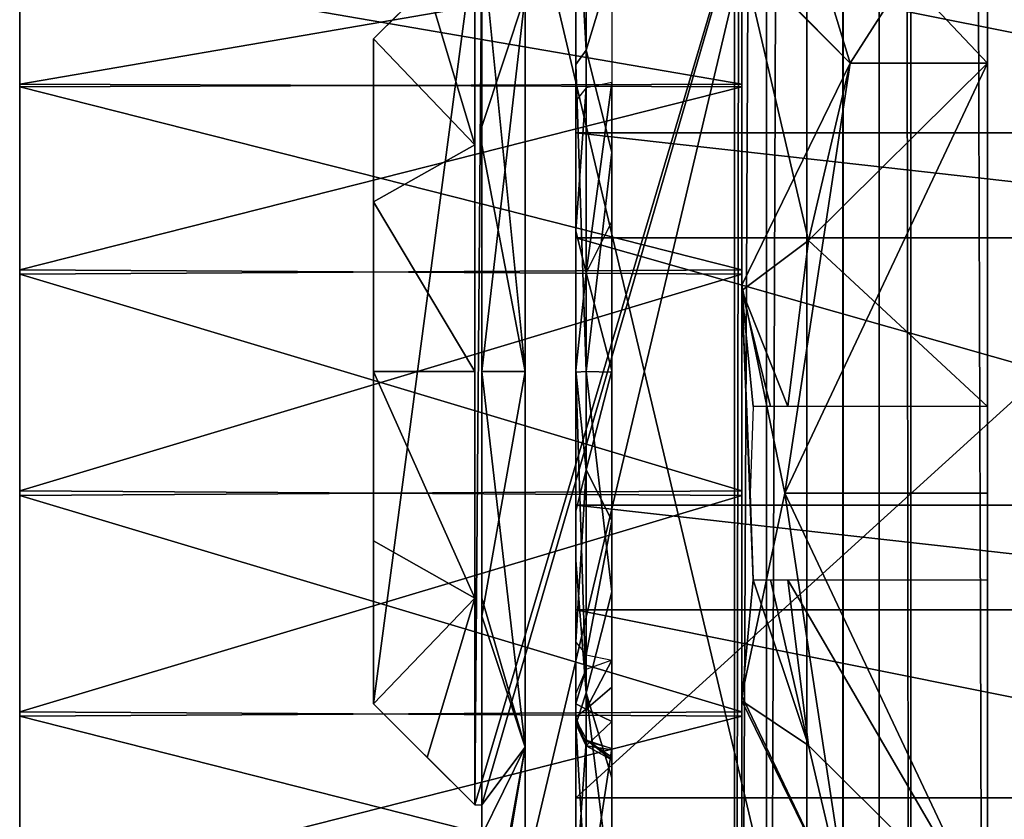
# Model space of a CAD drawing. Header units: millimetres. Extents: x -108 to 112, y -157 to 157.
# Tile 5 of 118: x -102 to -88, y -130 to -119. Entities that reach past the tile are written whole.
import ezdxf

# ---------------------------------------------------------------- set-up
doc = ezdxf.new("R2010")
doc.units = ezdxf.units.MM
doc.header["$LTSCALE"] = 33.374815
for name, color, linetype in [('1088', 7, 'CONTINUOUS'), ('1092', 7, 'CONTINUOUS'), ('1093', 7, 'CONTINUOUS'), ('1094', 7, 'CONTINUOUS'), ('1095', 7, 'CONTINUOUS'), ('1096', 7, 'CONTINUOUS'), ('1097', 7, 'CONTINUOUS'), ('1098', 7, 'CONTINUOUS'), ('1099', 7, 'CONTINUOUS'), ('1103', 7, 'CONTINUOUS'), ('1110', 7, 'CONTINUOUS'), ('1111', 7, 'CONTINUOUS'), ('1113', 7, 'CONTINUOUS'), ('1114', 7, 'CONTINUOUS'), ('1115', 7, 'CONTINUOUS'), ('1116', 7, 'CONTINUOUS'), ('1117', 7, 'CONTINUOUS'), ('1118', 7, 'CONTINUOUS'), ('1119', 7, 'CONTINUOUS'), ('1120', 7, 'CONTINUOUS'), ('1121', 7, 'CONTINUOUS'), ('1122', 7, 'CONTINUOUS'), ('1123', 7, 'CONTINUOUS'), ('12', 7, 'CONTINUOUS'), ('198', 7, 'CONTINUOUS'), ('208', 7, 'CONTINUOUS'), ('211', 7, 'CONTINUOUS'), ('217', 7, 'CONTINUOUS'), ('3', 7, 'CONTINUOUS'), ('563', 7, 'CONTINUOUS'), ('564', 7, 'CONTINUOUS'), ('565', 7, 'CONTINUOUS'), ('566', 7, 'CONTINUOUS'), ('567', 7, 'CONTINUOUS'), ('568', 7, 'CONTINUOUS'), ('569', 7, 'CONTINUOUS'), ('572', 7, 'CONTINUOUS'), ('573', 7, 'CONTINUOUS'), ('574', 7, 'CONTINUOUS'), ('575', 7, 'CONTINUOUS'), ('9', 7, 'CONTINUOUS')]:
    doc.layers.add(name, color=color, linetype=linetype)

msp = doc.modelspace()

# ---------------------------------------------------------------- linework, layer by layer
at = {"layer": '1088', "linetype": 'CONTINUOUS'}
for points in [[(-95.5, -110.731, -42.785), (-95.5, -114.266, -44.25), (-95.5, -136.801, -42.785), (-95.5, -110.731, -42.785)], [(-95.5, -110.731, -42.785), (-95.5, -136.801, -42.785), (-95.5, -133.254, -42.249), (-95.5, -110.731, -42.785)], [(-95.5, -110.731, -42.785), (-95.5, -133.254, -42.249), (-95.5, -114.254, -42.249), (-95.5, -110.731, -42.785)], [(-95.5, -133.254, -42.249), (-95.5, -131.144, -41.37), (-95.5, -114.254, -42.249), (-95.5, -133.254, -42.249)], [(-95.5, -114.254, -42.249), (-95.5, -131.144, -41.37), (-95.5, -116.375, -41.383), (-95.5, -114.254, -42.249)], [(-95.5, -136.801, -42.785), (-95.5, -114.266, -44.25), (-95.5, -133.266, -44.25), (-95.5, -136.801, -42.785)], [(-95.5, -131.144, -41.37), (-95.5, -130.266, -39.25), (-95.5, -116.375, -41.383), (-95.5, -131.144, -41.37)], [(-95.5, -130.266, -39.25), (-95.5, -117.266, -39.25), (-95.5, -116.375, -41.383), (-95.5, -130.266, -39.25)], [(-95.5, -120.378, -37.452), (-95.5, -117.348, -35.872), (-95.5, -116.388, -37.13), (-95.5, -120.378, -37.452)], [(-95.5, -117.266, -39.25), (-95.5, -120.378, -37.452), (-95.5, -116.388, -37.13), (-95.5, -117.266, -39.25)], [(-95.5, -123.766, -38), (-95.5, -120.378, -37.452), (-95.5, -117.266, -39.25), (-95.5, -123.766, -38)], [(-95.5, -131.157, -37.117), (-95.5, -123.766, -38), (-95.5, -117.266, -39.25), (-95.5, -131.157, -37.117)], [(-95.5, -130.266, -39.25), (-95.5, -131.157, -37.117), (-95.5, -117.266, -39.25), (-95.5, -130.266, -39.25)], [(-95.5, -127.155, -37.452), (-95.5, -123.766, -38), (-95.5, -131.157, -37.117), (-95.5, -127.155, -37.452)], [(-95.5, -130.185, -35.872), (-95.5, -127.155, -37.452), (-95.5, -133.279, -36.251), (-95.5, -130.185, -35.872)], [(-95.5, -133.279, -36.251), (-95.5, -127.155, -37.452), (-95.5, -131.157, -37.117), (-95.5, -133.279, -36.251)], [(-95.5, -129.766, -18.33), (-95.5, -132.272, -20.676), (-95.5, -133.254, -18.249), (-95.5, -129.766, -18.33)], [(-95.5, -129.766, -10.25), (-95.5, -129.766, -18.33), (-95.5, -130.266, -15.25), (-95.5, -129.766, -10.25)], [(-95.5, -130.266, -15.25), (-95.5, -129.766, -18.33), (-95.5, -131.144, -17.37), (-95.5, -130.266, -15.25)], [(-95.5, -131.144, -17.37), (-95.5, -129.766, -18.33), (-95.5, -133.254, -18.249), (-95.5, -131.144, -17.37)], [(-95.5, -133.266, -10.25), (-95.5, -129.766, -10.25), (-95.5, -131.157, -13.117), (-95.5, -133.266, -10.25)], [(-95.5, -131.157, -13.117), (-95.5, -129.766, -10.25), (-95.5, -130.266, -15.25), (-95.5, -131.157, -13.117)]]:
    msp.add_3dface(points, dxfattribs=at)
at = {"layer": '1092', "linetype": 'CONTINUOUS'}
for points in [[(-91, -114.266, -10.25), (-95.5, -117.766, -10.25), (-95.6, -129.766, -10.25), (-91, -114.266, -10.25)], [(-95.5, -129.766, -10.25), (-91, -114.266, -10.25), (-95.6, -129.766, -10.25), (-95.5, -129.766, -10.25)], [(-95.5, -129.766, -10.25), (-95.5, -133.266, -10.25), (-91, -114.266, -10.25), (-95.5, -129.766, -10.25)], [(-91, -114.266, -10.25), (-95.5, -133.266, -10.25), (-91, -133.266, -10.25), (-91, -114.266, -10.25)], [(-95.6, -129.766, -10.25), (-95.5, -117.766, -10.25), (-95.6, -117.766, -10.25), (-95.6, -129.766, -10.25)]]:
    msp.add_3dface(points, dxfattribs=at)
at = {"layer": '1093', "linetype": 'CONTINUOUS'}
for points in [[(-95.6, -129.766, -10.25), (-95.6, -117.766, -10.25), (-97, -128.366, -11.65), (-95.6, -129.766, -10.25)], [(-97, -128.366, -11.65), (-95.6, -117.766, -10.25), (-97, -119.166, -11.65), (-97, -128.366, -11.65)]]:
    msp.add_3dface(points, dxfattribs=at)
at = {"layer": '1094', "linetype": 'CONTINUOUS'}
for points in [[(-95.6, -129.766, -10.25), (-97, -128.366, -11.65), (-97, -128.366, -16.004), (-95.6, -129.766, -10.25)], [(-95.6, -129.766, -10.25), (-97, -128.366, -16.004), (-96.259, -129.108, -17.169), (-95.6, -129.766, -10.25)], [(-95.6, -129.766, -18.33), (-95.6, -129.766, -10.25), (-96.259, -129.108, -17.169), (-95.6, -129.766, -18.33)]]:
    msp.add_3dface(points, dxfattribs=at)
at = {"layer": '1095', "linetype": 'CONTINUOUS'}
for points in [[(-97, -128.366, -11.65), (-97, -119.166, -11.65), (-97, -128.366, -16.004), (-97, -128.366, -11.65)], [(-97, -128.366, -16.004), (-97, -119.166, -11.65), (-97, -126.11, -15.328), (-97, -128.366, -16.004)], [(-97, -126.11, -15.328), (-97, -119.166, -11.65), (-97, -123.766, -15.1), (-97, -126.11, -15.328)], [(-97, -123.766, -15.1), (-97, -119.166, -11.65), (-97, -121.422, -15.328), (-97, -123.766, -15.1)], [(-97, -121.422, -15.328), (-97, -119.166, -11.65), (-97, -119.166, -16.004), (-97, -121.422, -15.328)]]:
    msp.add_3dface(points, dxfattribs=at)
at = {"layer": '1096', "linetype": 'CONTINUOUS'}
for points in [[(-97, -119.166, -11.65), (-95.6, -117.766, -10.25), (-95.6, -117.766, -18.33), (-97, -119.166, -11.65)], [(-97, -119.166, -11.65), (-95.6, -117.766, -18.33), (-96.26, -118.426, -17.167), (-97, -119.166, -11.65)], [(-97, -119.166, -16.004), (-97, -119.166, -11.65), (-96.26, -118.426, -17.167), (-97, -119.166, -16.004)]]:
    msp.add_3dface(points, dxfattribs=at)
at = {"layer": '1097', "linetype": 'CONTINUOUS'}
for points in [[(-96.26, -118.426, -17.167), (-95.6, -117.766, -18.33), (-95.6, -120.63, -16.968), (-96.26, -118.426, -17.167)], [(-97, -119.166, -16.004), (-96.26, -118.426, -17.167), (-95.6, -120.63, -16.968), (-97, -119.166, -16.004)], [(-97, -121.422, -15.328), (-97, -119.166, -16.004), (-95.6, -120.63, -16.968), (-97, -121.422, -15.328)], [(-95.6, -123.766, -16.5), (-97, -121.422, -15.328), (-95.6, -120.63, -16.968), (-95.6, -123.766, -16.5)], [(-97, -123.766, -15.1), (-97, -121.422, -15.328), (-95.6, -123.766, -16.5), (-97, -123.766, -15.1)], [(-97, -126.11, -15.328), (-97, -123.766, -15.1), (-95.6, -126.903, -16.968), (-97, -126.11, -15.328)], [(-95.6, -126.903, -16.968), (-97, -123.766, -15.1), (-95.6, -123.766, -16.5), (-95.6, -126.903, -16.968)], [(-97, -128.366, -16.004), (-97, -126.11, -15.328), (-95.6, -126.903, -16.968), (-97, -128.366, -16.004)], [(-96.259, -129.108, -17.169), (-97, -128.366, -16.004), (-95.6, -126.903, -16.968), (-96.259, -129.108, -17.169)], [(-95.6, -129.766, -18.33), (-96.259, -129.108, -17.169), (-95.6, -126.903, -16.968), (-95.6, -129.766, -18.33)]]:
    msp.add_3dface(points, dxfattribs=at)
at = {"layer": '1098', "linetype": 'CONTINUOUS'}
for points in [[(-95.5, -123.766, -38), (-95.5, -127.155, -37.452), (-94.9, -123.766, -36.1), (-95.5, -123.766, -38)], [(-94.9, -123.766, -36.1), (-95.5, -127.155, -37.452), (-94.9, -128.968, -34.41), (-94.9, -123.766, -36.1)], [(-95.5, -123.766, -16.5), (-94.9, -123.766, -18.4), (-94.9, -128.968, -20.09), (-95.5, -123.766, -16.5)], [(-95.5, -126.903, -16.968), (-95.5, -123.766, -16.5), (-94.9, -128.968, -20.09), (-95.5, -126.903, -16.968)], [(-95.5, -129.766, -18.33), (-95.5, -126.903, -16.968), (-94.9, -128.968, -20.09), (-95.5, -129.766, -18.33)], [(-95.5, -127.155, -37.452), (-95.5, -130.185, -35.872), (-94.9, -128.968, -34.41), (-95.5, -127.155, -37.452)], [(-95.5, -130.185, -35.872), (-95.5, -132.559, -33.433), (-94.9, -128.968, -34.41), (-95.5, -130.185, -35.872)], [(-94.9, -128.968, -34.41), (-95.5, -132.559, -33.433), (-94.9, -132.183, -29.985), (-94.9, -128.968, -34.41)], [(-95.5, -132.272, -20.676), (-95.5, -129.766, -18.33), (-94.9, -128.968, -20.09), (-95.5, -132.272, -20.676)], [(-94.9, -132.183, -24.515), (-95.5, -132.272, -20.676), (-94.9, -128.968, -20.09), (-94.9, -132.183, -24.515)]]:
    msp.add_3dface(points, dxfattribs=at)
at = {"layer": '1099', "linetype": 'CONTINUOUS'}
for points in [[(-95.5, -117.348, -35.872), (-95.5, -120.378, -37.452), (-94.9, -118.564, -34.41), (-95.5, -117.348, -35.872)], [(-95.5, -120.63, -16.968), (-95.5, -117.766, -18.33), (-94.9, -123.766, -18.4), (-95.5, -120.63, -16.968)], [(-94.9, -123.766, -18.4), (-95.5, -117.766, -18.33), (-94.9, -118.564, -20.09), (-94.9, -123.766, -18.4)], [(-95.5, -120.378, -37.452), (-95.5, -123.766, -38), (-94.9, -118.564, -34.41), (-95.5, -120.378, -37.452)], [(-94.9, -118.564, -34.41), (-95.5, -123.766, -38), (-94.9, -123.766, -36.1), (-94.9, -118.564, -34.41)], [(-95.5, -123.766, -16.5), (-95.5, -120.63, -16.968), (-94.9, -123.766, -18.4), (-95.5, -123.766, -16.5)]]:
    msp.add_3dface(points, dxfattribs=at)
at = {"layer": '1103', "linetype": 'CONTINUOUS'}
for points in [[(-95.5, -133.266, -44.25), (-95.5, -114.266, -44.25), (-91, -133.266, -44.25), (-95.5, -133.266, -44.25)], [(-95.5, -114.266, -44.25), (-91, -114.266, -44.25), (-91, -133.266, -44.25), (-95.5, -114.266, -44.25)]]:
    msp.add_3dface(points, dxfattribs=at)
at = {"layer": '1110', "linetype": 'CONTINUOUS'}
for points in [[(-81.2, -129.666, -23.6), (-81.2, -129.666, -30.4), (-94.2, -129.666, -30.4), (-81.2, -129.666, -23.6)], [(-94.2, -129.666, -23.6), (-81.2, -129.666, -23.6), (-94.2, -129.666, -30.4), (-94.2, -129.666, -23.6)]]:
    msp.add_3dface(points, dxfattribs=at)
at = {"layer": '1111', "linetype": 'CONTINUOUS'}
for points in [[(-81.2, -117.866, -23.6), (-81.2, -129.666, -23.6), (-94.2, -129.666, -23.6), (-81.2, -117.866, -23.6)], [(-81.2, -117.866, -23.6), (-94.2, -129.666, -23.6), (-94.2, -117.866, -23.6), (-81.2, -117.866, -23.6)]]:
    msp.add_3dface(points, dxfattribs=at)
at = {"layer": '1113', "linetype": 'CONTINUOUS'}
for points in [[(-81.2, -120.466, -30.4), (-81.2, -117.866, -30.4), (-94.2, -117.866, -30.4), (-81.2, -120.466, -30.4)], [(-81.2, -120.466, -30.4), (-94.2, -117.866, -30.4), (-94.2, -120.466, -30.4), (-81.2, -120.466, -30.4)]]:
    msp.add_3dface(points, dxfattribs=at)
at = {"layer": '1114', "linetype": 'CONTINUOUS'}
for points in [[(-81.2, -120.466, -32.4), (-81.2, -120.466, -30.4), (-94.2, -120.466, -30.4), (-81.2, -120.466, -32.4)], [(-81.2, -120.466, -32.4), (-94.2, -120.466, -30.4), (-94.2, -120.466, -32.4), (-81.2, -120.466, -32.4)]]:
    msp.add_3dface(points, dxfattribs=at)
at = {"layer": '1115', "linetype": 'CONTINUOUS'}
for points in [[(-81.2, -121.916, -32.4), (-81.2, -120.466, -32.4), (-94.2, -120.466, -32.4), (-81.2, -121.916, -32.4)], [(-81.2, -121.916, -32.4), (-94.2, -120.466, -32.4), (-94.2, -121.916, -32.4), (-81.2, -121.916, -32.4)]]:
    msp.add_3dface(points, dxfattribs=at)
at = {"layer": '1116', "linetype": 'CONTINUOUS'}
for points in [[(-81.2, -125.616, -33.7), (-81.2, -121.916, -33.7), (-94.2, -121.916, -33.7), (-81.2, -125.616, -33.7)], [(-81.2, -125.616, -33.7), (-94.2, -121.916, -33.7), (-94.2, -125.616, -33.7), (-81.2, -125.616, -33.7)]]:
    msp.add_3dface(points, dxfattribs=at)
at = {"layer": '1117', "linetype": 'CONTINUOUS'}
for points in [[(-81.2, -127.066, -32.4), (-81.2, -125.616, -32.4), (-94.2, -125.616, -32.4), (-81.2, -127.066, -32.4)], [(-81.2, -127.066, -32.4), (-94.2, -125.616, -32.4), (-94.2, -127.066, -32.4), (-81.2, -127.066, -32.4)]]:
    msp.add_3dface(points, dxfattribs=at)
at = {"layer": '1118', "linetype": 'CONTINUOUS'}
for points in [[(-81.2, -127.066, -30.4), (-81.2, -127.066, -32.4), (-94.2, -127.066, -32.4), (-81.2, -127.066, -30.4)], [(-81.2, -127.066, -30.4), (-94.2, -127.066, -32.4), (-94.2, -127.066, -30.4), (-81.2, -127.066, -30.4)]]:
    msp.add_3dface(points, dxfattribs=at)
at = {"layer": '1119', "linetype": 'CONTINUOUS'}
for points in [[(-81.2, -129.666, -30.4), (-81.2, -127.066, -30.4), (-94.2, -127.066, -30.4), (-81.2, -129.666, -30.4)], [(-94.2, -129.666, -30.4), (-81.2, -129.666, -30.4), (-94.2, -127.066, -30.4), (-94.2, -129.666, -30.4)]]:
    msp.add_3dface(points, dxfattribs=at)
at = {"layer": '1120', "linetype": 'CONTINUOUS'}
for points in [[(-94.2, -119.521, -33.372), (-94.2, -117.866, -30.4), (-94.2, -116.791, -29.864), (-94.2, -119.521, -33.372)], [(-94.2, -117.866, -23.6), (-94.2, -129.666, -23.6), (-94.2, -118.878, -21.628), (-94.2, -117.866, -23.6)], [(-94.2, -120.466, -30.4), (-94.2, -117.866, -30.4), (-94.2, -120.466, -32.4), (-94.2, -120.466, -30.4)], [(-94.2, -120.466, -32.4), (-94.2, -117.866, -30.4), (-94.2, -119.521, -33.372), (-94.2, -120.466, -32.4)], [(-94.2, -118.878, -21.628), (-94.2, -129.666, -23.6), (-94.2, -119.049, -21.3), (-94.2, -118.878, -21.628)], [(-94.2, -118.921, -20.892), (-94.2, -119.049, -21.3), (-94.2, -119.002, -20.577), (-94.2, -118.921, -20.892)], [(-94.2, -119.002, -20.577), (-94.2, -119.049, -21.3), (-94.2, -119.348, -20.65), (-94.2, -119.002, -20.577)], [(-94.2, -119.049, -21.3), (-94.2, -129.666, -23.6), (-94.2, -119.652, -20.864), (-94.2, -119.049, -21.3)], [(-94.2, -119.348, -20.65), (-94.2, -119.049, -21.3), (-94.2, -119.652, -20.864), (-94.2, -119.348, -20.65)], [(-94.2, -120.466, -32.4), (-94.2, -119.521, -33.372), (-94.2, -121.916, -33.7), (-94.2, -120.466, -32.4)], [(-94.2, -119.521, -33.372), (-94.2, -123.777, -34.7), (-94.2, -121.916, -33.7), (-94.2, -119.521, -33.372)], [(-94.2, -119.652, -20.864), (-94.2, -129.666, -23.6), (-94.2, -120.02, -20.811), (-94.2, -119.652, -20.864)], [(-94.2, -120.02, -20.811), (-94.2, -129.666, -23.6), (-94.2, -121.821, -20.059), (-94.2, -120.02, -20.811)], [(-94.2, -121.916, -32.4), (-94.2, -120.466, -32.4), (-94.2, -121.916, -33.7), (-94.2, -121.916, -32.4)], [(-94.2, -121.821, -20.059), (-94.2, -129.666, -23.6), (-94.2, -123.755, -19.8), (-94.2, -121.821, -20.059)], [(-94.2, -121.916, -33.7), (-94.2, -123.777, -34.7), (-94.2, -125.616, -33.7), (-94.2, -121.916, -33.7)], [(-94.2, -123.755, -19.8), (-94.2, -129.666, -23.6), (-94.2, -125.701, -20.056), (-94.2, -123.755, -19.8)], [(-94.2, -123.777, -34.7), (-94.2, -126.381, -34.226), (-94.2, -125.616, -33.7), (-94.2, -123.777, -34.7)], [(-94.2, -125.616, -33.7), (-94.2, -126.381, -34.226), (-94.2, -125.616, -32.4), (-94.2, -125.616, -33.7)], [(-94.2, -125.616, -32.4), (-94.2, -126.381, -34.226), (-94.2, -127.066, -32.4), (-94.2, -125.616, -32.4)], [(-94.2, -125.701, -20.056), (-94.2, -129.666, -23.6), (-94.2, -127.513, -20.811), (-94.2, -125.701, -20.056)], [(-94.2, -126.381, -34.226), (-94.2, -128.655, -32.872), (-94.2, -127.066, -32.4), (-94.2, -126.381, -34.226)], [(-94.2, -128.655, -32.872), (-94.2, -129.666, -30.4), (-94.2, -127.066, -30.4), (-94.2, -128.655, -32.872)], [(-94.2, -127.066, -32.4), (-94.2, -128.655, -32.872), (-94.2, -127.066, -30.4), (-94.2, -127.066, -32.4)], [(-94.2, -127.513, -20.811), (-94.2, -129.666, -23.6), (-94.2, -127.878, -20.867), (-94.2, -127.513, -20.811)], [(-94.2, -129.666, -23.6), (-94.2, -128.655, -21.628), (-94.2, -127.878, -20.867), (-94.2, -129.666, -23.6)], [(-94.2, -127.878, -20.867), (-94.2, -128.655, -21.628), (-94.2, -128.485, -21.297), (-94.2, -127.878, -20.867)], [(-94.2, -128.224, -20.614), (-94.2, -127.878, -20.867), (-94.2, -128.485, -21.297), (-94.2, -128.224, -20.614)], [(-94.2, -128.365, -20.539), (-94.2, -128.224, -20.614), (-94.2, -128.485, -21.297), (-94.2, -128.365, -20.539)], [(-94.2, -128.548, -20.589), (-94.2, -128.365, -20.539), (-94.2, -128.485, -21.297), (-94.2, -128.548, -20.589)], [(-94.2, -128.59, -20.941), (-94.2, -128.548, -20.589), (-94.2, -128.485, -21.297), (-94.2, -128.59, -20.941)], [(-94.2, -128.642, -20.754), (-94.2, -128.548, -20.589), (-94.2, -128.59, -20.941), (-94.2, -128.642, -20.754)], [(-94.2, -128.655, -21.628), (-94.2, -129.666, -23.6), (-94.2, -130.917, -25.16), (-94.2, -128.655, -21.628)], [(-94.2, -130.917, -29.339), (-94.2, -129.666, -30.4), (-94.2, -128.655, -32.872), (-94.2, -130.917, -29.339)], [(-94.2, -129.666, -23.6), (-94.2, -129.666, -30.4), (-94.2, -130.917, -29.339), (-94.2, -129.666, -23.6)], [(-94.2, -130.917, -25.16), (-94.2, -129.666, -23.6), (-94.2, -130.917, -29.339), (-94.2, -130.917, -25.16)]]:
    msp.add_3dface(points, dxfattribs=at)
at = {"layer": '1121', "linetype": 'CONTINUOUS'}
for points in [[(-94.2, -116.791, -29.864), (-94.054, -116.457, -29.983), (-94.054, -119.319, -33.662), (-94.2, -116.791, -29.864)], [(-94.054, -119.319, -33.662), (-94.054, -116.457, -29.983), (-93.7, -118.149, -32.876), (-94.054, -119.319, -33.662)], [(-94.2, -119.521, -33.372), (-94.2, -116.791, -29.864), (-94.054, -119.319, -33.662), (-94.2, -119.521, -33.372)], [(-93.7, -120.732, -34.598), (-94.054, -119.319, -33.662), (-93.7, -118.149, -32.876), (-93.7, -120.732, -34.598)], [(-94.2, -119.521, -33.372), (-94.054, -119.319, -33.662), (-94.054, -123.766, -35.054), (-94.2, -119.521, -33.372)], [(-94.054, -123.766, -35.054), (-94.054, -119.319, -33.662), (-93.7, -120.732, -34.598), (-94.054, -123.766, -35.054)], [(-94.2, -123.777, -34.7), (-94.2, -119.521, -33.372), (-94.054, -123.766, -35.054), (-94.2, -123.777, -34.7)], [(-93.7, -123.778, -35.2), (-94.054, -123.766, -35.054), (-93.7, -120.732, -34.598), (-93.7, -123.778, -35.2)], [(-94.2, -123.777, -34.7), (-94.054, -123.766, -35.054), (-94.054, -128.214, -33.662), (-94.2, -123.777, -34.7)], [(-94.2, -126.381, -34.226), (-94.2, -123.777, -34.7), (-94.054, -128.214, -33.662), (-94.2, -126.381, -34.226)], [(-94.054, -128.214, -33.662), (-94.054, -123.766, -35.054), (-93.7, -126.817, -34.591), (-94.054, -128.214, -33.662)], [(-93.7, -126.817, -34.591), (-94.054, -123.766, -35.054), (-93.7, -123.778, -35.2), (-93.7, -126.817, -34.591)], [(-94.2, -128.655, -32.872), (-94.2, -126.381, -34.226), (-94.054, -128.214, -33.662), (-94.2, -128.655, -32.872)], [(-93.7, -129.392, -32.867), (-94.054, -128.214, -33.662), (-93.7, -126.817, -34.591), (-93.7, -129.392, -32.867)], [(-94.2, -128.655, -32.872), (-94.054, -128.214, -33.662), (-94.054, -131.076, -29.983), (-94.2, -128.655, -32.872)], [(-94.054, -131.076, -29.983), (-94.054, -128.214, -33.662), (-93.7, -131.113, -30.289), (-94.054, -131.076, -29.983)], [(-93.7, -131.113, -30.289), (-94.054, -128.214, -33.662), (-93.7, -129.392, -32.867), (-93.7, -131.113, -30.289)], [(-94.2, -128.655, -21.628), (-94.2, -130.917, -25.16), (-94.054, -128.887, -21.361), (-94.2, -128.655, -21.628)], [(-94.2, -130.917, -29.339), (-94.2, -128.655, -32.872), (-94.054, -131.076, -29.983), (-94.2, -130.917, -29.339)], [(-94.2, -130.917, -25.16), (-94.054, -131.33, -25.33), (-94.054, -128.887, -21.361), (-94.2, -130.917, -25.16)], [(-94.054, -128.887, -21.361), (-94.054, -131.33, -25.33), (-93.7, -128.983, -21.251), (-94.054, -128.887, -21.361)], [(-93.7, -128.983, -21.251), (-94.054, -131.33, -25.33), (-93.7, -131.004, -23.96), (-93.7, -128.983, -21.251)]]:
    msp.add_3dface(points, dxfattribs=at)
at = {"layer": '1122', "linetype": 'CONTINUOUS'}
for points in [[(-94.054, -119.842, -20.505), (-94.054, -122.403, -19.567), (-93.7, -119.768, -20.379), (-94.054, -119.842, -20.505)], [(-93.7, -119.768, -20.379), (-94.054, -122.403, -19.567), (-93.7, -121.69, -19.576), (-93.7, -119.768, -20.379)], [(-94.2, -120.02, -20.811), (-94.2, -121.821, -20.059), (-94.054, -119.842, -20.505), (-94.2, -120.02, -20.811)], [(-94.054, -119.842, -20.505), (-94.2, -121.821, -20.059), (-94.054, -122.403, -19.567), (-94.054, -119.842, -20.505)], [(-93.7, -121.69, -19.576), (-94.054, -122.403, -19.567), (-93.7, -123.755, -19.3), (-93.7, -121.69, -19.576)], [(-94.2, -121.821, -20.059), (-94.2, -123.755, -19.8), (-94.054, -122.403, -19.567), (-94.2, -121.821, -20.059)], [(-94.054, -122.403, -19.567), (-94.2, -123.755, -19.8), (-94.054, -125.13, -19.567), (-94.054, -122.403, -19.567)], [(-94.054, -122.403, -19.567), (-94.054, -125.13, -19.567), (-93.7, -123.755, -19.3), (-94.054, -122.403, -19.567)], [(-94.2, -123.755, -19.8), (-94.2, -125.701, -20.056), (-94.054, -125.13, -19.567), (-94.2, -123.755, -19.8)], [(-93.7, -123.755, -19.3), (-94.054, -125.13, -19.567), (-93.7, -125.831, -19.573), (-93.7, -123.755, -19.3)], [(-94.2, -125.701, -20.056), (-94.2, -127.513, -20.811), (-94.054, -125.13, -19.567), (-94.2, -125.701, -20.056)], [(-94.054, -125.13, -19.567), (-94.2, -127.513, -20.811), (-94.054, -127.691, -20.505), (-94.054, -125.13, -19.567)], [(-94.054, -125.13, -19.567), (-94.054, -127.691, -20.505), (-93.7, -125.831, -19.573), (-94.054, -125.13, -19.567)], [(-93.7, -125.831, -19.573), (-94.054, -127.691, -20.505), (-93.7, -127.765, -20.379), (-93.7, -125.831, -19.573)]]:
    msp.add_3dface(points, dxfattribs=at)
at = {"layer": '1123', "linetype": 'CONTINUOUS'}
for points in [[(-94.059, -127.89, -20.464), (-94.054, -128.441, -20.184), (-93.7, -127.765, -20.379), (-94.059, -127.89, -20.464)], [(-93.7, -127.765, -20.379), (-94.054, -128.441, -20.184), (-93.7, -128.137, -20.081), (-93.7, -127.765, -20.379)], [(-94.2, -128.224, -20.614), (-94.2, -128.365, -20.539), (-94.059, -127.89, -20.464), (-94.2, -128.224, -20.614)], [(-94.2, -128.365, -20.539), (-94.054, -128.441, -20.184), (-94.059, -127.89, -20.464), (-94.2, -128.365, -20.539)], [(-93.7, -128.137, -20.081), (-94.054, -128.441, -20.184), (-93.7, -128.612, -20.068), (-93.7, -128.137, -20.081)], [(-94.2, -128.365, -20.539), (-94.2, -128.548, -20.589), (-94.054, -128.441, -20.184), (-94.2, -128.365, -20.539)], [(-94.2, -128.548, -20.589), (-94.054, -128.947, -20.544), (-94.054, -128.441, -20.184), (-94.2, -128.548, -20.589)], [(-94.2, -128.548, -20.589), (-94.2, -128.642, -20.754), (-94.054, -128.947, -20.544), (-94.2, -128.548, -20.589)], [(-94.054, -128.441, -20.184), (-94.054, -128.947, -20.544), (-93.7, -128.612, -20.068), (-94.054, -128.441, -20.184)], [(-94.2, -128.642, -20.754), (-94.2, -128.59, -20.941), (-94.054, -128.947, -20.544), (-94.2, -128.642, -20.754)], [(-94.2, -128.59, -20.941), (-94.048, -128.872, -21.163), (-94.054, -128.947, -20.544), (-94.2, -128.59, -20.941)], [(-93.7, -128.612, -20.068), (-94.054, -128.947, -20.544), (-93.7, -129.003, -20.348), (-93.7, -128.612, -20.068)], [(-94.054, -128.947, -20.544), (-94.048, -128.872, -21.163), (-93.7, -129.144, -20.786), (-94.054, -128.947, -20.544)], [(-93.7, -129.003, -20.348), (-94.054, -128.947, -20.544), (-93.7, -129.144, -20.786), (-93.7, -129.003, -20.348)], [(-94.048, -128.872, -21.163), (-93.7, -128.983, -21.251), (-93.7, -129.103, -21.031), (-94.048, -128.872, -21.163)], [(-93.7, -129.144, -20.786), (-94.048, -128.872, -21.163), (-93.7, -129.103, -21.031), (-93.7, -129.144, -20.786)]]:
    msp.add_3dface(points, dxfattribs=at)
at = {"layer": '12', "color": 7, "linetype": 'CONTINUOUS'}
for points in [[(-90, -155, 64.5), (-89.561, -155, 65.561), (-90, 155, 64.5), (-90, -155, 64.5)], [(-89.561, -155, 65.561), (-89.561, 155, 65.561), (-90, 155, 64.5), (-89.561, -155, 65.561)], [(-89.561, -155, 65.561), (-88.5, -155, 66), (-89.561, 155, 65.561), (-89.561, -155, 65.561)], [(-88.5, -155, 66), (-88.5, 155, 66), (-89.561, 155, 65.561), (-88.5, -155, 66)]]:
    msp.add_3dface(points, dxfattribs=at)
at = {"layer": '198', "color": 7, "linetype": 'CONTINUOUS'}
for points in [[(-90.498, -155.5, -68.5), (-90.498, 155.5, -68.5), (-84.384, -149.302, -68.5), (-90.498, -155.5, -68.5)], [(-90.498, 155.5, -68.5), (-84.384, -99.802, -68.5), (-84.39, -147.709, -68.5), (-90.498, 155.5, -68.5)], [(-84.384, -149.302, -68.5), (-90.498, 155.5, -68.5), (-84.39, -147.709, -68.5), (-84.384, -149.302, -68.5)]]:
    msp.add_3dface(points, dxfattribs=at)
at = {"layer": '208', "color": 7, "linetype": 'CONTINUOUS'}
for points in [[(-91.56, -155.5, -68.062), (-92, -155.5, -67), (-91.56, 155.5, -68.062), (-91.56, -155.5, -68.062)], [(-92, -155.5, -67), (-92, 155.5, -67), (-91.56, 155.5, -68.062), (-92, -155.5, -67)], [(-90.498, 155.5, -68.5), (-90.498, -155.5, -68.5), (-91.56, -155.5, -68.062), (-90.498, 155.5, -68.5)], [(-90.498, 155.5, -68.5), (-91.56, -155.5, -68.062), (-91.56, 155.5, -68.062), (-90.498, 155.5, -68.5)]]:
    msp.add_3dface(points, dxfattribs=at)
at = {"layer": '211', "color": 7, "linetype": 'CONTINUOUS'}
for points in [[(-92, -157, -65.5), (-92, -157, -58.5), (-92, 157, -58.5), (-92, -157, -65.5)], [(-92, -156.561, -66.561), (-92, -157, -65.5), (-92, 157, -58.5), (-92, -156.561, -66.561)], [(-92, -155.5, -67), (-92, -156.561, -66.561), (-92, 157, -58.5), (-92, -155.5, -67)], [(-92, 155.5, -67), (-92, -155.5, -67), (-92, 157, -58.5), (-92, 155.5, -67)]]:
    msp.add_3dface(points, dxfattribs=at)
at = {"layer": '217', "color": 7, "linetype": 'CONTINUOUS'}
for points in [[(-92, 157, -58.5), (-92, -157, -58.5), (-90.498, 157, -58.5), (-92, 157, -58.5)], [(-90.498, 157, -58.5), (-92, -157, -58.5), (-90.5, 155.5, -58.5), (-90.498, 157, -58.5)], [(-90.5, 155.5, -58.5), (-92, -157, -58.5), (-90.5, -155.5, -58.5), (-90.5, 155.5, -58.5)]]:
    msp.add_3dface(points, dxfattribs=at)
at = {"layer": '3', "color": 7, "linetype": 'CONTINUOUS'}
for points in [[(-88.5, 155, 66), (-88.5, -155, 66), (-67.999, 126.512, 66), (-88.5, 155, 66)], [(-67.999, 126.512, 66), (-88.5, -155, 66), (-67.133, 124.391, 66), (-67.999, 126.512, 66)], [(-67.133, 124.391, 66), (-88.5, -155, 66), (-65, 123.5, 66), (-67.133, 124.391, 66)], [(-88.5, -155, 66), (-67.12, -124.378, 66), (-65, 123.5, 66), (-88.5, -155, 66)], [(-67.12, -124.378, 66), (-88.5, -155, 66), (-67.999, -126.488, 66), (-67.12, -124.378, 66)], [(-67.999, -126.488, 66), (-88.5, -155, 66), (-67.133, -128.609, 66), (-67.999, -126.488, 66)], [(-67.133, -128.609, 66), (-88.5, -155, 66), (-65, -129.5, 66), (-67.133, -128.609, 66)], [(-88.5, -155, 66), (-55.329, -155, 66), (-62.88, -128.622, 66), (-88.5, -155, 66)], [(-65, -129.5, 66), (-88.5, -155, 66), (-62.88, -128.622, 66), (-65, -129.5, 66)]]:
    msp.add_3dface(points, dxfattribs=at)
at = {"layer": '563', "color": 7, "linetype": 'CONTINUOUS'}
for points in [[(-101.9, -118.063, 32.817), (-101.9, -117.45, 29.75), (-101.9, -132.83, 32.833), (-101.9, -118.063, 32.817)], [(-101.9, -132.83, 32.833), (-101.9, -117.45, 29.75), (-101.9, -133.45, 29.75), (-101.9, -132.83, 32.833)], [(-101.9, -133.45, 29.75), (-101.9, -117.45, 29.75), (-101.9, -118.07, 26.667), (-101.9, -133.45, 29.75)], [(-101.9, -119.791, 35.404), (-101.9, -118.063, 32.817), (-101.9, -132.83, 32.833), (-101.9, -119.791, 35.404)], [(-101.9, -132.837, 26.683), (-101.9, -133.45, 29.75), (-101.9, -118.07, 26.667), (-101.9, -132.837, 26.683)], [(-101.9, -131.109, 24.096), (-101.9, -132.837, 26.683), (-101.9, -118.07, 26.667), (-101.9, -131.109, 24.096)], [(-101.9, -119.827, 24.061), (-101.9, -131.109, 24.096), (-101.9, -118.07, 26.667), (-101.9, -119.827, 24.061)], [(-101.9, -122.36, 37.129), (-101.9, -119.791, 35.404), (-101.9, -131.073, 35.439), (-101.9, -122.36, 37.129)], [(-101.9, -131.073, 35.439), (-101.9, -119.791, 35.404), (-101.9, -132.83, 32.833), (-101.9, -131.073, 35.439)], [(-101.9, -128.54, 22.371), (-101.9, -131.109, 24.096), (-101.9, -119.827, 24.061), (-101.9, -128.54, 22.371)], [(-101.9, -122.422, 22.346), (-101.9, -128.54, 22.371), (-101.9, -119.827, 24.061), (-101.9, -122.422, 22.346)], [(-101.9, -125.418, 37.749), (-101.9, -122.36, 37.129), (-101.9, -128.478, 37.154), (-101.9, -125.418, 37.749)], [(-101.9, -128.478, 37.154), (-101.9, -122.36, 37.129), (-101.9, -131.073, 35.439), (-101.9, -128.478, 37.154)], [(-101.9, -125.482, 21.751), (-101.9, -128.54, 22.371), (-101.9, -122.422, 22.346), (-101.9, -125.482, 21.751)]]:
    msp.add_3dface(points, dxfattribs=at)
at = {"layer": '564', "color": 7, "linetype": 'CONTINUOUS'}
for points in [[(-101.9, -118.063, 32.817), (-101.9, -119.791, 35.404), (-91.9, -118.07, 32.833), (-101.9, -118.063, 32.817)], [(-91.9, -118.07, 32.833), (-101.9, -119.791, 35.404), (-91.9, -119.827, 35.439), (-91.9, -118.07, 32.833)], [(-101.9, -119.791, 35.404), (-101.9, -122.36, 37.129), (-91.9, -119.827, 35.439), (-101.9, -119.791, 35.404)], [(-91.9, -119.827, 35.439), (-101.9, -122.36, 37.129), (-91.9, -122.422, 37.154), (-91.9, -119.827, 35.439)], [(-101.9, -122.36, 37.129), (-101.9, -125.418, 37.749), (-91.9, -122.422, 37.154), (-101.9, -122.36, 37.129)], [(-91.9, -122.422, 37.154), (-101.9, -125.418, 37.749), (-91.9, -125.482, 37.749), (-91.9, -122.422, 37.154)], [(-101.9, -125.418, 37.749), (-101.9, -128.478, 37.154), (-91.9, -125.482, 37.749), (-101.9, -125.418, 37.749)], [(-91.9, -125.482, 37.749), (-101.9, -128.478, 37.154), (-91.9, -128.54, 37.129), (-91.9, -125.482, 37.749)], [(-101.9, -128.478, 37.154), (-101.9, -131.073, 35.439), (-91.9, -128.54, 37.129), (-101.9, -128.478, 37.154)], [(-91.9, -128.54, 37.129), (-101.9, -131.073, 35.439), (-91.9, -131.109, 35.404), (-91.9, -128.54, 37.129)]]:
    msp.add_3dface(points, dxfattribs=at)
at = {"layer": '565', "color": 7, "linetype": 'CONTINUOUS'}
for points in [[(-91.9, -118.07, 32.833), (-91.9, -119.827, 35.439), (-91.9, -117.973, 35.194), (-91.9, -118.07, 32.833)], [(-91.9, -119.827, 35.439), (-91.9, -122.422, 37.154), (-91.9, -117.973, 35.194), (-91.9, -119.827, 35.439)], [(-91.9, -117.973, 35.194), (-91.9, -122.422, 37.154), (-91.9, -122.574, 38.541), (-91.9, -117.973, 35.194)], [(-91.9, -117.998, 24.273), (-91.9, -122.645, 20.936), (-91.9, -119.791, 24.096), (-91.9, -117.998, 24.273)], [(-91.9, -118.063, 26.683), (-91.9, -117.998, 24.273), (-91.9, -119.791, 24.096), (-91.9, -118.063, 26.683)], [(-91.9, -119.791, 24.096), (-91.9, -122.645, 20.936), (-91.9, -122.36, 22.371), (-91.9, -119.791, 24.096)], [(-91.9, -122.36, 22.371), (-91.9, -122.645, 20.936), (-91.9, -125.418, 21.751), (-91.9, -122.36, 22.371)], [(-91.9, -122.422, 37.154), (-91.9, -125.482, 37.749), (-91.9, -122.574, 38.541), (-91.9, -122.422, 37.154)], [(-91.9, -122.574, 38.541), (-91.9, -125.482, 37.749), (-91.9, -128.255, 38.564), (-91.9, -122.574, 38.541)], [(-91.9, -122.645, 20.936), (-91.9, -128.326, 20.959), (-91.9, -125.418, 21.751), (-91.9, -122.645, 20.936)], [(-91.9, -125.418, 21.751), (-91.9, -128.326, 20.959), (-91.9, -128.478, 22.346), (-91.9, -125.418, 21.751)], [(-91.9, -125.482, 37.749), (-91.9, -128.54, 37.129), (-91.9, -128.255, 38.564), (-91.9, -125.482, 37.749)], [(-91.9, -128.54, 37.129), (-91.9, -131.109, 35.404), (-91.9, -128.255, 38.564), (-91.9, -128.54, 37.129)], [(-91.9, -128.255, 38.564), (-91.9, -131.109, 35.404), (-91.9, -132.902, 35.227), (-91.9, -128.255, 38.564)], [(-91.9, -128.326, 20.959), (-91.9, -132.927, 24.306), (-91.9, -128.478, 22.346), (-91.9, -128.326, 20.959)], [(-91.9, -128.478, 22.346), (-91.9, -132.927, 24.306), (-91.9, -131.073, 24.061), (-91.9, -128.478, 22.346)]]:
    msp.add_3dface(points, dxfattribs=at)
at = {"layer": '566', "color": 7, "linetype": 'CONTINUOUS'}
for points in [[(-90.401, -119.503, 19.45), (-91.9, -117.998, 24.273), (-91.304, -116.53, 24.601), (-90.401, -119.503, 19.45)], [(-91.9, -122.645, 20.936), (-91.9, -117.998, 24.273), (-90.977, -121.956, 19.45), (-91.9, -122.645, 20.936)], [(-90.977, -121.956, 19.45), (-91.9, -117.998, 24.273), (-90.401, -119.503, 19.45), (-90.977, -121.956, 19.45)], [(-91.265, -124.25, 19.45), (-91.9, -122.645, 20.936), (-90.977, -121.956, 19.45), (-91.265, -124.25, 19.45)], [(-91.9, -128.326, 20.959), (-91.9, -122.645, 20.936), (-91.744, -126.65, 20.3), (-91.9, -128.326, 20.959)], [(-91.744, -126.65, 20.3), (-91.9, -122.645, 20.936), (-91.787, -125.45, 20.3), (-91.744, -126.65, 20.3)], [(-91.787, -125.45, 20.3), (-91.9, -122.645, 20.936), (-91.744, -124.25, 20.3), (-91.787, -125.45, 20.3)], [(-91.265, -124.25, 19.45), (-91.504, -124.25, 19.875), (-91.9, -122.645, 20.936), (-91.265, -124.25, 19.45)], [(-91.744, -124.25, 20.3), (-91.9, -122.645, 20.936), (-91.504, -124.25, 19.875), (-91.744, -124.25, 20.3)], [(-90.978, -128.943, 19.45), (-91.9, -128.326, 20.959), (-91.744, -126.65, 20.3), (-90.978, -128.943, 19.45)], [(-91.504, -126.65, 19.875), (-90.978, -128.943, 19.45), (-91.744, -126.65, 20.3), (-91.504, -126.65, 19.875)], [(-91.265, -126.65, 19.45), (-90.978, -128.943, 19.45), (-91.504, -126.65, 19.875), (-91.265, -126.65, 19.45)], [(-91.9, -132.927, 24.306), (-91.9, -128.326, 20.959), (-90.401, -131.397, 19.45), (-91.9, -132.927, 24.306)], [(-90.401, -131.397, 19.45), (-91.9, -128.326, 20.959), (-90.978, -128.943, 19.45), (-90.401, -131.397, 19.45)]]:
    msp.add_3dface(points, dxfattribs=at)
at = {"layer": '567', "color": 7, "linetype": 'CONTINUOUS'}
for points in [[(-91.304, -116.53, 34.899), (-91.9, -117.973, 35.194), (-90.401, -119.503, 40.05), (-91.304, -116.53, 34.899)], [(-91.9, -117.973, 35.194), (-91.9, -122.574, 38.541), (-90.401, -119.503, 40.05), (-91.9, -117.973, 35.194)], [(-90.401, -119.503, 40.05), (-91.9, -122.574, 38.541), (-91.304, -125.45, 40.05), (-90.401, -119.503, 40.05)], [(-91.9, -122.574, 38.541), (-91.9, -128.255, 38.564), (-91.304, -125.45, 40.05), (-91.9, -122.574, 38.541)], [(-91.304, -125.45, 40.05), (-91.9, -128.255, 38.564), (-90.401, -131.397, 40.05), (-91.304, -125.45, 40.05)], [(-91.9, -128.255, 38.564), (-91.9, -132.902, 35.227), (-90.401, -131.397, 40.05), (-91.9, -128.255, 38.564)]]:
    msp.add_3dface(points, dxfattribs=at)
at = {"layer": '568', "color": 7, "linetype": 'CONTINUOUS'}
for points in [[(-91.304, -116.53, 34.899), (-90.401, -119.503, 40.05), (-88.5, -116.53, 34.9), (-91.304, -116.53, 34.899)], [(-88.5, -116.53, 34.9), (-90.401, -119.503, 40.05), (-88.5, -119.503, 40.05), (-88.5, -116.53, 34.9)]]:
    msp.add_3dface(points, dxfattribs=at)
at = {"layer": '569', "color": 7, "linetype": 'CONTINUOUS'}
for points in [[(-90.401, -119.503, 40.05), (-91.304, -125.45, 40.05), (-88.5, -119.503, 40.05), (-90.401, -119.503, 40.05)], [(-88.5, -119.503, 40.05), (-91.304, -125.45, 40.05), (-88.5, -125.45, 40.05), (-88.5, -119.503, 40.05)], [(-91.304, -125.45, 40.05), (-90.401, -131.397, 40.05), (-88.5, -131.397, 40.05), (-91.304, -125.45, 40.05)], [(-88.5, -125.45, 40.05), (-91.304, -125.45, 40.05), (-88.5, -131.397, 40.05), (-88.5, -125.45, 40.05)]]:
    msp.add_3dface(points, dxfattribs=at)
at = {"layer": '572', "color": 7, "linetype": 'CONTINUOUS'}
for points in [[(-90.978, -128.943, 19.45), (-91.265, -126.65, 19.45), (-88.5, -131.397, 19.45), (-90.978, -128.943, 19.45)], [(-88.5, -131.397, 19.45), (-91.265, -126.65, 19.45), (-88.5, -126.65, 19.45), (-88.5, -131.397, 19.45)], [(-90.401, -131.397, 19.45), (-90.978, -128.943, 19.45), (-88.5, -131.397, 19.45), (-90.401, -131.397, 19.45)]]:
    msp.add_3dface(points, dxfattribs=at)
at = {"layer": '573', "color": 7, "linetype": 'CONTINUOUS'}
for points in [[(-90.401, -119.503, 19.45), (-91.304, -116.53, 24.601), (-88.5, -119.503, 19.45), (-90.401, -119.503, 19.45)], [(-88.5, -119.503, 19.45), (-91.304, -116.53, 24.601), (-88.5, -116.53, 24.6), (-88.5, -119.503, 19.45)]]:
    msp.add_3dface(points, dxfattribs=at)
at = {"layer": '574', "color": 7, "linetype": 'CONTINUOUS'}
for points in [[(-90.977, -121.956, 19.45), (-90.401, -119.503, 19.45), (-88.5, -119.503, 19.45), (-90.977, -121.956, 19.45)], [(-90.977, -121.956, 19.45), (-88.5, -119.503, 19.45), (-88.5, -124.25, 19.45), (-90.977, -121.956, 19.45)], [(-91.265, -124.25, 19.45), (-90.977, -121.956, 19.45), (-88.5, -124.25, 19.45), (-91.265, -124.25, 19.45)]]:
    msp.add_3dface(points, dxfattribs=at)
at = {"layer": '575', "color": 7, "linetype": 'CONTINUOUS'}
for points in [[(-101.9, -118.07, 26.667), (-91.9, -118.063, 26.683), (-91.9, -119.791, 24.096), (-101.9, -118.07, 26.667)], [(-101.9, -119.827, 24.061), (-101.9, -118.07, 26.667), (-91.9, -119.791, 24.096), (-101.9, -119.827, 24.061)], [(-101.9, -119.827, 24.061), (-91.9, -119.791, 24.096), (-91.9, -122.36, 22.371), (-101.9, -119.827, 24.061)], [(-101.9, -122.422, 22.346), (-101.9, -119.827, 24.061), (-91.9, -122.36, 22.371), (-101.9, -122.422, 22.346)], [(-101.9, -122.422, 22.346), (-91.9, -122.36, 22.371), (-91.9, -125.418, 21.751), (-101.9, -122.422, 22.346)], [(-101.9, -125.482, 21.751), (-101.9, -122.422, 22.346), (-91.9, -125.418, 21.751), (-101.9, -125.482, 21.751)], [(-101.9, -125.482, 21.751), (-91.9, -125.418, 21.751), (-91.9, -128.478, 22.346), (-101.9, -125.482, 21.751)], [(-101.9, -128.54, 22.371), (-101.9, -125.482, 21.751), (-91.9, -128.478, 22.346), (-101.9, -128.54, 22.371)], [(-101.9, -128.54, 22.371), (-91.9, -128.478, 22.346), (-91.9, -131.073, 24.061), (-101.9, -128.54, 22.371)], [(-101.9, -131.109, 24.096), (-101.9, -128.54, 22.371), (-91.9, -131.073, 24.061), (-101.9, -131.109, 24.096)]]:
    msp.add_3dface(points, dxfattribs=at)
at = {"layer": '9', "color": 7, "linetype": 'CONTINUOUS'}
for points in [[(-90, 155, -64.5), (-90, -155, -64.5), (-90, 114.752, -40.547), (-90, 155, -64.5)], [(-90, -155, 64.5), (-90, 155, 64.5), (-90, -128.412, 36.965), (-90, -155, 64.5)], [(-90, 155, 64.5), (-90, -86.412, 36.965), (-90, -122.45, 36.949), (-90, 155, 64.5)], [(-90, -128.412, 36.965), (-90, 155, 64.5), (-90, -122.45, 36.949), (-90, -128.412, 36.965)], [(-90, 114.752, -40.547), (-90, -155, -64.5), (-90, 113.258, -40.553), (-90, 114.752, -40.547)], [(-90, 113.258, -40.553), (-90, -155, -64.5), (-90, 112.5, -39.25), (-90, 113.258, -40.553)], [(-90, 112.5, -39.25), (-90, -155, -64.5), (-90, 66.483, -40.934), (-90, 112.5, -39.25)], [(-90, 66.483, -40.934), (-90, -155, -64.5), (-90, 57.609, -40.964), (-90, 66.483, -40.934)], [(-90, 57.609, -40.964), (-90, -155, -64.5), (-90, 50.552, -40.747), (-90, 57.609, -40.964)], [(-90, 50.552, -40.747), (-90, -155, -64.5), (-90, 49.058, -40.753), (-90, 50.552, -40.747)], [(-90, 49.058, -40.753), (-90, -155, -64.5), (-90, 48.3, -39.45), (-90, 49.058, -40.753)], [(-90, 48.3, -39.45), (-90, -155, -64.5), (-90, 16.236, -40.547), (-90, 48.3, -39.45)], [(-90, 16.236, -40.547), (-90, -155, -64.5), (-90, 14.742, -40.553), (-90, 16.236, -40.547)], [(-90, 14.742, -40.553), (-90, -155, -64.5), (-90, 13.984, -39.25), (-90, 14.742, -40.553)], [(-90, -155, -64.5), (-90, -2.764, -40.547), (-90, 13.984, -39.25), (-90, -155, -64.5)], [(-90, -2.764, -40.547), (-90, -155, -64.5), (-90, -4.258, -40.553), (-90, -2.764, -40.547)], [(-90, -4.258, -40.553), (-90, -155, -64.5), (-90, -5.016, -39.25), (-90, -4.258, -40.553)], [(-90, -5.016, -39.25), (-90, -155, -64.5), (-90, -29.014, -40.547), (-90, -5.016, -39.25)], [(-90, -29.014, -40.547), (-90, -155, -64.5), (-90, -30.508, -40.553), (-90, -29.014, -40.547)], [(-90, -30.508, -40.553), (-90, -155, -64.5), (-90, -31.266, -39.25), (-90, -30.508, -40.553)], [(-90, -155, -64.5), (-90, -39.267, -39.149), (-90, -31.266, -39.25), (-90, -155, -64.5)], [(-90, -39.267, -39.149), (-90, -155, -64.5), (-90, -48.014, -40.547), (-90, -39.267, -39.149)], [(-90, -48.014, -40.547), (-90, -155, -64.5), (-90, -49.508, -40.553), (-90, -48.014, -40.547)], [(-90, -49.508, -40.553), (-90, -155, -64.5), (-90, -50.266, -39.25), (-90, -49.508, -40.553)], [(-90, -50.266, -39.25), (-90, -155, -64.5), (-90, -73.514, -40.547), (-90, -50.266, -39.25)], [(-90, -73.514, -40.547), (-90, -155, -64.5), (-90, -75.008, -40.553), (-90, -73.514, -40.547)], [(-90, -75.008, -40.553), (-90, -155, -64.5), (-90, -75.766, -39.25), (-90, -75.008, -40.553)], [(-90, -155, -64.5), (-90, -79.945, -38.888), (-90, -75.766, -39.25), (-90, -155, -64.5)], [(-90, -79.945, -38.888), (-90, -155, -64.5), (-90, -87.494, -38.919), (-90, -79.945, -38.888)], [(-90, -122.45, 36.949), (-90, -86.412, 36.965), (-90, -118.243, 32.733), (-90, -122.45, 36.949)], [(-90, -87.494, -38.919), (-90, -155, -64.5), (-90, -92.514, -40.547), (-90, -87.494, -38.919)], [(-90, -92.514, -40.547), (-90, -155, -64.5), (-90, -94.008, -40.553), (-90, -92.514, -40.547)], [(-90, -94.008, -40.553), (-90, -155, -64.5), (-90, -94.766, -39.25), (-90, -94.008, -40.553)], [(-90, -94.766, -39.25), (-90, -155, -64.5), (-90, -113.514, -40.547), (-90, -94.766, -39.25)], [(-90, -113.514, -40.547), (-90, -155, -64.5), (-90, -115.008, -40.553), (-90, -113.514, -40.547)], [(-90, -119.945, -38.888), (-90, -113.871, -34.468), (-90, -115.766, -39.25), (-90, -119.945, -38.888)], [(-90, -113.904, -19.987), (-90, -120.038, -15.581), (-90, -115.008, -16.553), (-90, -113.904, -19.987)], [(-90, -115.008, -40.553), (-90, -155, -64.5), (-90, -115.766, -39.25), (-90, -115.008, -40.553)], [(-90, -115.008, -16.553), (-90, -120.038, -15.581), (-90, -115.766, -15.25), (-90, -115.008, -16.553)], [(-90, -155, -64.5), (-90, -119.945, -38.888), (-90, -115.766, -39.25), (-90, -155, -64.5)], [(-90, -120.038, -15.581), (-90, -118.242, 26.77), (-90, -115.766, -15.25), (-90, -120.038, -15.581)], [(-90, -122.447, 22.553), (-90, -118.242, 26.77), (-90, -120.038, -15.581), (-90, -122.447, 22.553)], [(-90, -119.945, -38.888), (-90, -155, -64.5), (-90, -127.494, -38.919), (-90, -119.945, -38.888)], [(-90, -127.588, -15.612), (-90, -122.447, 22.553), (-90, -120.038, -15.581), (-90, -127.588, -15.612)], [(-90, -128.407, 22.533), (-90, -122.447, 22.553), (-90, -127.588, -15.612), (-90, -128.407, 22.533)], [(-90, -127.494, -38.919), (-90, -155, -64.5), (-90, -132.514, -40.547), (-90, -127.494, -38.919)], [(-90, -133.629, -34.513), (-90, -127.494, -38.919), (-90, -132.524, -37.947), (-90, -133.629, -34.513)], [(-90, -131.766, -39.25), (-90, -127.494, -38.919), (-90, -132.514, -40.547), (-90, -131.766, -39.25)], [(-90, -127.494, -38.919), (-90, -131.766, -39.25), (-90, -132.524, -37.947), (-90, -127.494, -38.919)], [(-90, -128.407, 22.533), (-90, -127.588, -15.612), (-90, -131.766, -15.25), (-90, -128.407, 22.533)], [(-90, -127.588, -15.612), (-90, -133.662, -20.032), (-90, -131.766, -15.25), (-90, -127.588, -15.612)], [(-90, -132.65, 26.75), (-90, -128.407, 22.533), (-90, -132.524, -13.947), (-90, -132.65, 26.75)], [(-90, -128.407, 22.533), (-90, -131.766, -15.25), (-90, -132.524, -13.947), (-90, -128.407, 22.533)], [(-90, -132.65, 32.75), (-90, -155, 64.5), (-90, -128.412, 36.965), (-90, -132.65, 32.75)]]:
    msp.add_3dface(points, dxfattribs=at)

doc.saveas('drawing.dxf')
